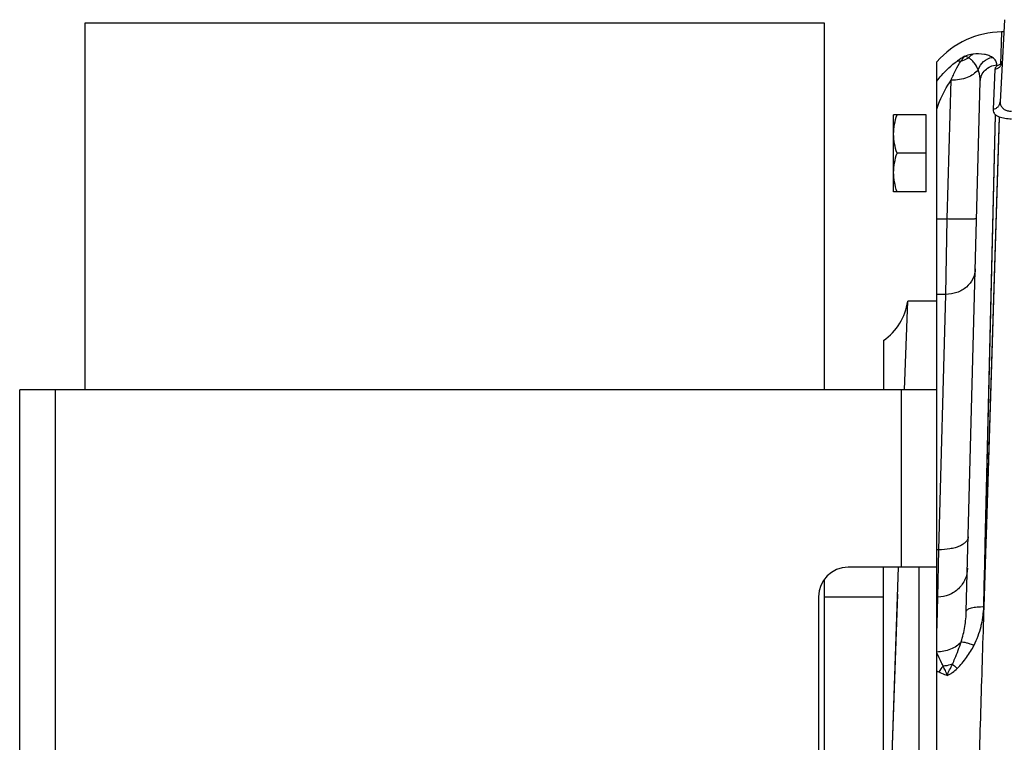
# Model space of a CAD drawing. Extents: x -1709 to 1181, y 8 to 1580.
# Tile 23 of 69: x -1169 to -1003, y 827 to 949. Entities that reach past the tile are written whole.
import ezdxf

# ---------------------------------------------------------------- set-up
doc = ezdxf.new("R2010")
doc.units = 0
doc.header["$LTSCALE"] = 65.395
doc.layers.get('0').update_dxf_attribs({"linetype": 'CONTINUOUS'})

msp = doc.modelspace()

# ---------------------------------------------------------------- linework, layer by layer
at = {"color": 6, "linetype": 'CONTINUOUS'}
for p, q in [((-1002.71, 948.74), (-1003.43, 934.83)), ((-1002.81, 946.69), (-1003.18, 946.68)), ((-1014.13, 886.16), (-1014.13, 941.64)), ((-1009.15, 848.74), (-1006.8, 938.3)), ((-1021.43, 919.66), (-1021.43, 932.66)), ((-1015.93, 932.66), (-1021.43, 932.66)), ((-1015.93, 926.16), (-1020.85, 926.16)), ((-1015.93, 919.66), (-1021.43, 919.66)), ((-1019.57, 886.16), (-1019.05, 901.16)), ((-1014.13, 901.16), (-1019.05, 901.16)), ((-1023.13, 894.5), (-1023.13, 886.16)), ((-1023.13, 766.16), (-1023.13, 856.16)), ((-1022.05, 813.96), (-1020.6, 856.16)), ((-1033.13, 851.16), (-1023.13, 851.16)), ((-1014.13, 851.16), (-1013.96, 851.16))]:
    msp.add_line(p, q, dxfattribs=at)
at = {"color": 7, "linetype": 'CONTINUOUS'}
for p, q in [((-1158.13, 948.16), (-1158.13, 886.16)), ((-1033.13, 948.16), (-1158.13, 948.16)), ((-1033.13, 886.16), (-1033.13, 948.16)), ((-1169.13, 736.16), (-1169.13, 886.16)), ((-1014.13, 886.16), (-1169.13, 886.16)), ((-1014.13, 736.16), (-1014.13, 886.16)), ((-1014.13, 856.16), (-1029.13, 856.16)), ((-1017.13, 766.16), (-1017.13, 856.16)), ((-1033.13, 768.17), (-1033.13, 854.15)), ((-1034.13, 851.16), (-1034.13, 771.16))]:
    msp.add_line(p, q, dxfattribs=at)
at = {"color": 9, "linetype": 'CONTINUOUS'}
for p, q in [((-1003.18, 946.68), (-1003.35, 941.19)), ((-1004.32, 940.36), (-1004.62, 933.58)), ((-1003.99, 940.92), (-1003.98, 941.09)), ((-1012.41, 915.05), (-1011.72, 938.51)), ((-1006.2, 849.51), (-1004.19, 932.63)), ((-1003.62, 932.33), (-1006.2, 849.51)), ((-1014.13, 915.05), (-1012.41, 915.05)), ((-1012.63, 902.3), (-1012.41, 915.05)), ((-1012.63, 902.3), (-1014.13, 902.3)), ((-1013.82, 859.14), (-1012.63, 902.3)), ((-1163.13, 886.16), (-1163.13, 736.16)), ((-1020.13, 856.16), (-1020.13, 886.16))]:
    msp.add_line(p, q, dxfattribs=at)
at = {"color": 2, "linetype": 'CONTINUOUS'}
for p, q in [((-1015.93, 919.66), (-1015.93, 932.66)), ((-1013.82, 859.14), (-1014.13, 859.14)), ((-1013.96, 851.14), (-1013.82, 859.14)), ((-1014.13, 845.2), (-1013.96, 851.14)), ((-1014.09, 846.49), (-1013.96, 851.14)), ((-1014.13, 845.2), (-1014.09, 846.49))]:
    msp.add_line(p, q, dxfattribs=at)
at = {"color": 9, "linetype": 'CONTINUOUS'}
for points in [[(-1006.2, 849.51), (-1006.11, 853.07), (-1006.03, 856.6), (-1005.95, 860.09), (-1004.19, 932.63)], [(-1003.62, 932.33), (-1003.68, 930.36), (-1005.82, 861.61)], [(-1005.82, 861.61), (-1005.94, 857.62), (-1006.07, 853.59), (-1006.2, 849.51)]]:
    msp.add_lwpolyline(points, dxfattribs=at)
at = {"color": 6, "linetype": 'CONTINUOUS'}
msp.add_lwpolyline([(-1021.95, 816.97), (-1021.74, 822.97), (-1020.75, 851.63)], dxfattribs=at)
for centre, radius, start, end in [((-1002.91, 931.68), 15, 91, 138.4053), ((-1028.94, 902.63), 10, 305.533, 351.5179)]:
    msp.add_arc(centre, radius, start, end, dxfattribs=at)
at = {"color": 9, "linetype": 'CONTINUOUS'}
for centre, radius, start, end in [((-1003.62, 932), 12.04, 118.8528, 125.8729), ((-1003.81, 937.98), 3.11, 93.1641, 93.5415), ((-1009.05, 835.52), 5.61, 135.7119, 148.231), ((-1003.41, 856.53), 20.84, 239.0408, 240.0383)]:
    msp.add_arc(centre, radius, start, end, dxfattribs=at)
at = {"color": 2, "linetype": 'CONTINUOUS'}
for centre, radius, start, end in [((-1002.97, 939.21), 1.99, 119.0242, 120.8084), ((-1001.77, 935.33), 6.07, 103.4557, 105.0125)]:
    msp.add_arc(centre, radius, start, end, dxfattribs=at)
at = {"color": 7, "linetype": 'CONTINUOUS'}
msp.add_arc((-1029.13, 851.16), 5, 90, 180, dxfattribs=at)
at = {"color": 9, "linetype": 'CONTINUOUS'}
for points, knots in [([(-1010.07, 941.74), (-1009.95, 941.89), (-1009.75, 942.16), (-1009.54, 942.43), (-1009.43, 942.54)], [0, 0, 0, 0, 0.547889, 1, 1, 1, 1]), ([(-1010.07, 941.74), (-1009.95, 941.77), (-1009.49, 941.92), (-1009.06, 942.12), (-1008.75, 942.31)], [0, 0, 0, 0, 0.252891, 1, 1, 1, 1]), ([(-1008.05, 942.9), (-1008.15, 942.88), (-1008.62, 942.8), (-1009.09, 942.67), (-1009.43, 942.54)], [0, 0, 0, 0, 0.226046, 1, 1, 1, 1]), ([(-1008.75, 942.31), (-1008.87, 942.36), (-1009.09, 942.46), (-1009.32, 942.53), (-1009.43, 942.54)], [0, 0, 0, 0, 0.534964, 1, 1, 1, 1]), ([(-1008.75, 942.31), (-1008.7, 942.37), (-1008.5, 942.6), (-1008.25, 942.79), (-1008.05, 942.9)], [0, 0, 0, 0, 0.258248, 1, 1, 1, 1]), ([(-1007.15, 940.28), (-1007.32, 940.69), (-1007.65, 941.29), (-1008.23, 941.94), (-1008.57, 942.2), (-1008.75, 942.31)], [0, 0, 0, 0, 0.514127, 0.762478, 1, 1, 1, 1]), ([(-1004.75, 942.36), (-1004.94, 942.48), (-1005.38, 942.69), (-1006.47, 942.99), (-1007.4, 942.99), (-1008.05, 942.9)], [0, 0, 0, 0, 0.19609, 0.425303, 1, 1, 1, 1]), ([(-1007.15, 940.28), (-1006.97, 940.8), (-1006.33, 941.76), (-1005.29, 942.27), (-1004.75, 942.36)], [0, 0, 0, 0, 0.502548, 1, 1, 1, 1]), ([(-1003.98, 941.09), (-1003.98, 941.21), (-1004.01, 941.45), (-1004.22, 941.93), (-1004.52, 942.21), (-1004.75, 942.36)], [0, 0, 0, 0, 0.230548, 0.465047, 1, 1, 1, 1]), ([(-1014.13, 938.35), (-1013.89, 938.67), (-1012.86, 939.93), (-1011.66, 941.04), (-1010.68, 941.75)], [0, 0, 0, 0, 0.249461, 1, 1, 1, 1]), ([(-1011.72, 938.51), (-1011.48, 939.1), (-1010.98, 940.2), (-1010.38, 941.26), (-1010.07, 941.74)], [0, 0, 0, 0, 0.524896, 1, 1, 1, 1]), ([(-1007.15, 940.28), (-1007.59, 939.67), (-1008.69, 938.99), (-1010.31, 938.57), (-1011.24, 938.5), (-1011.72, 938.51)], [0, 0, 0, 0, 0.449372, 0.717338, 1, 1, 1, 1]), ([(-1010.68, 941.75), (-1010.63, 941.77), (-1010.43, 941.8), (-1010.22, 941.78), (-1010.07, 941.74)], [0, 0, 0, 0, 0.228622, 1, 1, 1, 1]), ([(-1006.8, 938.3), (-1006.8, 938.47), (-1006.81, 939.14), (-1006.96, 939.82), (-1007.15, 940.28)], [0, 0, 0, 0, 0.256578, 1, 1, 1, 1]), ([(-1006.8, 938.3), (-1006.79, 938.65), (-1006.63, 939.36), (-1006.01, 940.27), (-1005.09, 940.89), (-1004.37, 941.07), (-1004, 941.09)], [0, 0, 0, 0, 0.245412, 0.493421, 0.745214, 1, 1, 1, 1]), ([(-1014.13, 933.61), (-1013.99, 934.06), (-1013.37, 935.77), (-1012.5, 937.4), (-1011.72, 938.51)], [0, 0, 0, 0, 0.254954, 1, 1, 1, 1]), ([(-1007.41, 915.1), (-1007.41, 915.09), (-1007.45, 915.07), (-1007.52, 915.06), (-1007.64, 915.05), (-1007.81, 915.04), (-1008.02, 915.03), (-1008.27, 915.02), (-1008.56, 915.01), (-1009.02, 915.01), (-1009.67, 915.01), (-1010.52, 915.02), (-1011.45, 915.03), (-1012.08, 915.04), (-1012.41, 915.05)], [0, 0, 0, 0, 0.005889, 0.020643, 0.044656, 0.077791, 0.119759, 0.17017, 0.228551, 0.294345, 0.445584, 0.618108, 0.805299, 1, 1, 1, 1]), ([(-1007.63, 906.6), (-1007.65, 906.03), (-1007.94, 904.86), (-1009.08, 903.43), (-1010.72, 902.51), (-1011.99, 902.3), (-1012.63, 902.3)], [0, 0, 0, 0, 0.235919, 0.480227, 0.736059, 1, 1, 1, 1]), ([(-1008.82, 861.34), (-1008.82, 861.18), (-1008.9, 860.86), (-1009.22, 860.42), (-1009.7, 860.04), (-1010.32, 859.71), (-1011.08, 859.45), (-1012.25, 859.19), (-1013.18, 859.13), (-1013.82, 859.14)], [0, 0, 0, 0, 0.078386, 0.166258, 0.269411, 0.389674, 0.526115, 0.676039, 1, 1, 1, 1]), ([(-1008.96, 856), (-1008.97, 855.36), (-1009.26, 854.08), (-1010.38, 852.46), (-1012.02, 851.39), (-1013.32, 851.14), (-1013.96, 851.14)], [0, 0, 0, 0, 0.249931, 0.499902, 0.74993, 1, 1, 1, 1]), ([(-1010.02, 843.56), (-1009.75, 844.4), (-1009.35, 846.12), (-1009.17, 847.88), (-1009.15, 848.74)], [0, 0, 0, 0, 0.505865, 1, 1, 1, 1]), ([(-1009.15, 848.74), (-1009.15, 848.8), (-1009.09, 848.93), (-1008.9, 849.08), (-1008.62, 849.21), (-1008.26, 849.33), (-1007.82, 849.42), (-1007.13, 849.5), (-1006.58, 849.52), (-1006.2, 849.51)], [0, 0, 0, 0, 0.054082, 0.125676, 0.221611, 0.342262, 0.48508, 0.6459, 1, 1, 1, 1]), ([(-1007.84, 843), (-1007.59, 843.5), (-1007.13, 844.54), (-1006.72, 845.88), (-1006.47, 846.97), (-1006.34, 847.8), (-1006.25, 848.62), (-1006.2, 849.18), (-1006.2, 849.45)], [0, 0, 0, 0, 0.252763, 0.503401, 0.628089, 0.752383, 0.876346, 1, 1, 1, 1]), ([(-1006.2, 849.45), (-1006.28, 846.7), (-1006.45, 841.17), (-1006.8, 829.98), (-1007.06, 821.54), (-1007.24, 815.89)], [0, 0, 0, 0, 0.245691, 0.494914, 1, 1, 1, 1]), ([(-1006.2, 849.45), (-1006.2, 849.46), (-1006.2, 849.48), (-1006.2, 849.5), (-1006.2, 849.51)], [0, 0, 0, 0, 0.499964, 1, 1, 1, 1]), ([(-1010.02, 843.56), (-1010.49, 843.01), (-1011.81, 842.13), (-1013.34, 841.85), (-1014.13, 841.84)], [0, 0, 0, 0, 0.476051, 1, 1, 1, 1]), ([(-1011.5, 839.79), (-1011.35, 840.1), (-1010.81, 841.34), (-1010.33, 842.6), (-1010.02, 843.56)], [0, 0, 0, 0, 0.256187, 1, 1, 1, 1]), ([(-1010.68, 839.08), (-1010.11, 839.65), (-1009.06, 840.89), (-1008.21, 842.28), (-1007.84, 843)], [0, 0, 0, 0, 0.501607, 1, 1, 1, 1]), ([(-1010.02, 843.56), (-1009.9, 843.57), (-1009.6, 843.53), (-1009.1, 843.42), (-1008.5, 843.24), (-1008.07, 843.08), (-1007.84, 843)], [0, 0, 0, 0, 0.164015, 0.394548, 0.67897, 1, 1, 1, 1]), ([(-1013.06, 839.44), (-1013.15, 839.64), (-1013.5, 840.38), (-1013.86, 841.11), (-1014.13, 841.65)], [0, 0, 0, 0, 0.266387, 1, 1, 1, 1]), ([(-1012.38, 837.86), (-1012.22, 837.93), (-1011.92, 838.09), (-1011.34, 838.48), (-1010.94, 838.83), (-1010.68, 839.08)], [0, 0, 0, 0, 0.245019, 0.494447, 1, 1, 1, 1]), ([(-1011.5, 839.79), (-1011.44, 839.73), (-1011.17, 839.5), (-1010.9, 839.26), (-1010.68, 839.08)], [0, 0, 0, 0, 0.2215, 1, 1, 1, 1]), ([(-1012.38, 837.86), (-1012.51, 837.9), (-1013, 838.07), (-1013.48, 838.28), (-1013.82, 838.48)], [0, 0, 0, 0, 0.255676, 1, 1, 1, 1])]:
    msp.add_open_spline(points, degree=3, knots=knots, dxfattribs=at)
at = {"color": 2, "linetype": 'CONTINUOUS'}
for points, knots in [([(-1004.32, 940.36), (-1004.16, 940.39), (-1003.83, 940.49), (-1003.43, 940.8), (-1003.16, 941.21), (-1003.08, 941.54), (-1003.07, 941.7)], [0, 0, 0, 0, 0.255244, 0.506942, 0.754735, 1, 1, 1, 1]), ([(-1003.99, 940.92), (-1004.04, 940.88), (-1004.2, 940.73), (-1004.32, 940.52), (-1004.32, 940.36)], [0, 0, 0, 0, 0.299524, 1, 1, 1, 1]), ([(-1003.35, 941.19), (-1003.4, 941.17), (-1003.6, 941.11), (-1003.8, 941.02), (-1003.93, 940.95)], [0, 0, 0, 0, 0.275278, 1, 1, 1, 1]), ([(-1004.62, 933.58), (-1004.63, 933.42), (-1004.56, 933.05), (-1004.33, 932.76), (-1004.19, 932.63)], [0, 0, 0, 0, 0.465546, 1, 1, 1, 1]), ([(-1004.62, 933.58), (-1004.46, 933.61), (-1004.16, 933.72), (-1003.77, 934), (-1003.51, 934.39), (-1003.44, 934.68), (-1003.43, 934.83)], [0, 0, 0, 0, 0.261039, 0.514546, 0.75991, 1, 1, 1, 1]), ([(-1003.43, 934.83), (-1003.44, 934.66), (-1003.4, 934.31), (-1003.2, 934.01), (-1003.08, 933.88)], [0, 0, 0, 0, 0.486937, 1, 1, 1, 1]), ([(-1003.08, 933.88), (-1003.05, 933.85), (-1002.95, 933.74), (-1002.83, 933.65), (-1002.73, 933.58)], [0, 0, 0, 0, 0.237961, 1, 1, 1, 1]), ([(-1002.73, 933.58), (-1002.56, 933.47), (-1002.17, 933.3), (-1001.74, 933.27), (-1001.52, 933.29)], [0, 0, 0, 0, 0.473935, 1, 1, 1, 1]), ([(-1004.19, 932.63), (-1004.15, 932.6), (-1003.97, 932.49), (-1003.77, 932.4), (-1003.62, 932.33)], [0, 0, 0, 0, 0.229886, 1, 1, 1, 1]), ([(-1003.62, 932.33), (-1003.3, 932.21), (-1002.6, 932.04), (-1001.87, 931.99), (-1001.49, 932)], [0, 0, 0, 0, 0.472234, 1, 1, 1, 1]), ([(-1011.5, 839.79), (-1011.62, 839.75), (-1012.13, 839.59), (-1012.66, 839.49), (-1013.06, 839.44)], [0, 0, 0, 0, 0.239086, 1, 1, 1, 1]), ([(-1012.38, 837.86), (-1012.46, 838.15), (-1012.66, 838.69), (-1012.93, 839.2), (-1013.06, 839.44)], [0, 0, 0, 0, 0.518971, 1, 1, 1, 1]), ([(-1012.38, 837.86), (-1012.27, 838.2), (-1011.97, 838.84), (-1011.65, 839.47), (-1011.5, 839.79)], [0, 0, 0, 0, 0.502485, 1, 1, 1, 1])]:
    msp.add_open_spline(points, degree=3, knots=knots, dxfattribs=at)
at = {"color": 6, "linetype": 'CONTINUOUS'}
for points, knots in [([(-1021.43, 929.41), (-1021.43, 929.96), (-1021.32, 931.07), (-1021.03, 932.13), (-1020.85, 932.66)], [0, 0, 0, 0, 0.498127, 1, 1, 1, 1]), ([(-1020.85, 926.16), (-1021.03, 926.69), (-1021.32, 927.75), (-1021.43, 928.86), (-1021.43, 929.41)], [0, 0, 0, 0, 0.501873, 1, 1, 1, 1]), ([(-1021.43, 922.91), (-1021.43, 923.46), (-1021.32, 924.57), (-1021.03, 925.63), (-1020.85, 926.16)], [0, 0, 0, 0, 0.498127, 1, 1, 1, 1]), ([(-1020.85, 919.66), (-1021.03, 920.19), (-1021.32, 921.25), (-1021.43, 922.36), (-1021.43, 922.91)], [0, 0, 0, 0, 0.501873, 1, 1, 1, 1])]:
    msp.add_open_spline(points, degree=3, knots=knots, dxfattribs=at)

doc.saveas('drawing.dxf')
